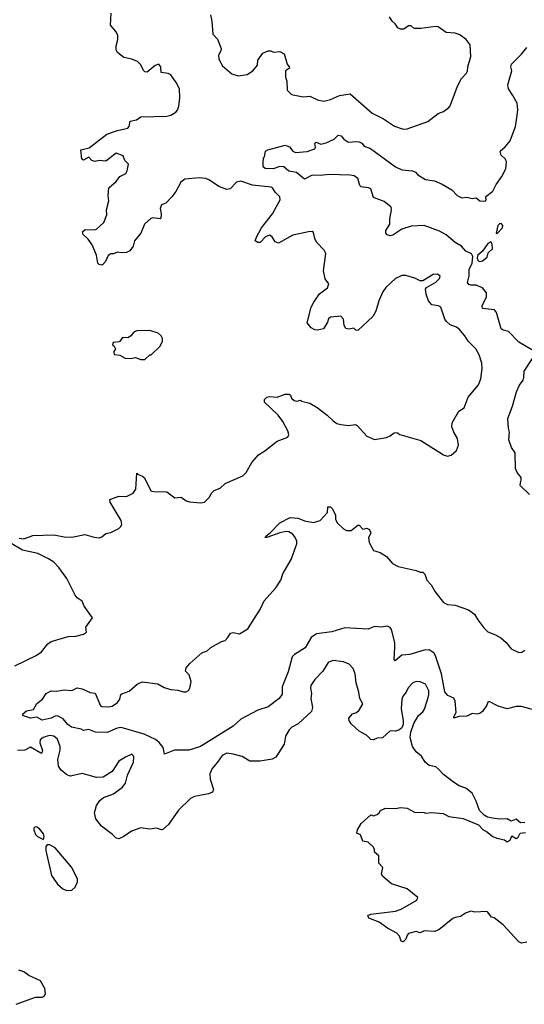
# Model space of a CAD drawing. Extents: x 2293139 to 2515392, y 824115 to 1006937.
# Tile 44 of 256: x 2349033 to 2352917, y 884703 to 892277. Entities that reach past the tile are written whole.
import ezdxf

# ---------------------------------------------------------------- set-up
doc = ezdxf.new("R2010")
doc.units = 0

msp = doc.modelspace()

# ---------------------------------------------------------------- linework, layer by layer
at = {"layer": '0CON10XD'}
for points in [[(2352543.8, 889745), (2352484.4, 889804.4), (2352460, 889845), (2352415, 889896), (2352395, 889910.8), (2352345, 889928.8), (2352316.7, 889955), (2352304.4, 889974.4), (2352275.5, 890065.5), (2352257.5, 890075), (2352204.5, 890084.5), (2352180, 890115), (2352161.2, 890165), (2352157.5, 890205), (2352165, 890217.5), (2352235, 890257.5), (2352265, 890287.5), (2352270, 890305), (2352249.3, 890319.3), (2352215, 890316.7), (2352135, 890267.5), (2352115, 890267.5), (2352075, 890290), (2352005, 890310), (2351975, 890310), (2351925, 890286.7), (2351851.7, 890218.3), (2351828.8, 890185), (2351795.9, 890114.1), (2351773.8, 890035), (2351750, 889995), (2351635, 889886.7), (2351619.3, 889889.3), (2351603.6, 889903.6), (2351565, 889896), (2351542.1, 889902.1), (2351529.2, 889925), (2351525, 889972.5), (2351505, 889996), (2351425, 889988.9), (2351410, 889975), (2351401.2, 889951.2), (2351370.3, 889899.7), (2351325, 889888.9), (2351305, 889891.9), (2351276.7, 889906.7), (2351246.2, 889945), (2351276.2, 890065), (2351296.2, 890105), (2351341.3, 890168.7), (2351401.2, 890215), (2351413.3, 890245), (2351383.3, 890285), (2351371.2, 890345), (2351389.3, 890479.3), (2351377.5, 890505), (2351316.4, 890566.4), (2351303.3, 890595), (2351295, 890640), (2351285, 890647.5), (2351256.4, 890646.4), (2351135, 890620.8), (2351025, 890557.5), (2350998.3, 890568.3), (2350975, 890607.5), (2350955, 890620), (2350925, 890607.5), (2350885, 890562), (2350865, 890562.5), (2350846.2, 890575), (2350854.3, 890605), (2350893.1, 890675), (2350978, 890785), (2351038.3, 890891.7), (2351035.8, 890915), (2350999.4, 890949.4), (2350978.5, 890985), (2350968.7, 890988.7), (2350825.3, 891005.3), (2350733.8, 891036.2), (2350702.8, 891027.2), (2350654.1, 890975.9), (2350628.3, 890971.7), (2350565, 890993.8), (2350495, 891044), (2350465, 891056), (2350415, 891060), (2350305, 891050), (2350272.6, 891027.4), (2350236, 890955), (2350203.8, 890915), (2350156.7, 890865), (2350125, 890853.8), (2350114.2, 890825), (2350122.9, 890785), (2350119.4, 890750.6), (2350114, 890746), (2350057.5, 890752.5), (2350041.2, 890748.8), (2349993.3, 890705), (2349966, 890635), (2349916.7, 890575), (2349906.2, 890535), (2349881.7, 890498.3), (2349855, 890487.5), (2349815, 890483.3), (2349785, 890490), (2349755, 890476.7), (2349735, 890476.2), (2349715, 890463.3), (2349692.3, 890417.7), (2349672.5, 890395), (2349665, 890390), (2349645, 890393.8), (2349634, 890405), (2349624.2, 890465), (2349590, 890545), (2349559.6, 890589.6), (2349522, 890625), (2349516.2, 890645), (2349537.3, 890662.7), (2349605, 890660.8), (2349623, 890667), (2349681.7, 890718.3), (2349702.9, 890775), (2349701.4, 890815), (2349718.8, 890885), (2349714.2, 890925), (2349720, 890985), (2349776.7, 891033.3), (2349805, 891070), (2349850, 891095), (2349860.8, 891115), (2349870, 891165), (2349843.3, 891195), (2349829.3, 891229.3), (2349775, 891250), (2349695, 891190), (2349645, 891193.8), (2349615, 891186.2), (2349587.5, 891195), (2349565, 891220), (2349525, 891196.2), (2349511.2, 891205), (2349502.5, 891275), (2349568.3, 891291.7), (2349702.4, 891397.6), (2349785, 891424.3), (2349865, 891443.3), (2349874.6, 891455.4), (2349882.7, 891497.3), (2349933, 891507), (2349965, 891530), (2350165, 891535.8), (2350195, 891543.8), (2350234, 891566), (2350248.3, 891581.7), (2350258.3, 891611.7), (2350265.7, 891675), (2350262, 891745), (2350238.1, 891795), (2350195, 891854.2), (2350174.5, 891864.5), (2350121.1, 891871.1), (2350118.9, 891915), (2350105, 891934), (2350075, 891924), (2350015, 891874.2), (2349995.9, 891875.9), (2349985, 891886.7), (2349965, 891929.2), (2349940, 891955), (2349895, 891974.4), (2349835, 891986.2), (2349786.2, 892025), (2349776.2, 892045), (2349776.2, 892075), (2349788.8, 892125), (2349788.8, 892155), (2349776.2, 892185), (2349732.5, 892235), (2349737.3, 892327.3)], [(2350500.8, 892315), (2350512, 892265), (2350518.8, 892165), (2350555, 892127.5), (2350584.3, 892055), (2350581.7, 892038.3), (2350562.9, 892005), (2350564.5, 891974.5), (2350595, 891922), (2350665, 891862), (2350715, 891846), (2350785, 891856.2), (2350827, 891883), (2350863.6, 891926.4), (2350866.7, 891965), (2350905, 892020), (2350945, 892037.5), (2350966.4, 892036.4), (2350987, 892027), (2351035, 892032.5), (2351067.5, 892015), (2351092.5, 891935), (2351107.5, 891915), (2351110, 891905), (2351077.5, 891885), (2351078.8, 891835), (2351088, 891805), (2351091.2, 891735), (2351125, 891701.4), (2351215, 891683.3), (2351265, 891688.6), (2351325, 891660.6), (2351375, 891651.4), (2351425, 891662.5), (2351495, 891693.8), (2351577.7, 891707.7), (2351745, 891559.2), (2351833.8, 891515), (2351917.6, 891457.6), (2351985, 891434.3), (2352015, 891437.1), (2352173.3, 891495), (2352253.8, 891555), (2352295, 891572), (2352335, 891602), (2352346, 891615), (2352402.5, 891765), (2352434.2, 891825), (2352472, 891865), (2352478.8, 891881.2), (2352482, 891915), (2352505.9, 891994.1), (2352500, 892085), (2352468, 892125), (2352420.6, 892160.6), (2352385, 892172.5), (2352315, 892178.1), (2352255, 892222), (2352235, 892226), (2352119.5, 892210.5), (2352068.3, 892208.3), (2352045, 892230), (2352025, 892230), (2351990, 892205), (2351964.1, 892204.1), (2351943.3, 892215), (2351923.3, 892245), (2351900, 892265), (2351879.5, 892299.5)], [(2352975, 889738.5), (2352875, 889795.4), (2352795, 889879.1), (2352755, 889887.8), (2352738.8, 889898.8), (2352702, 890025), (2352686.2, 890045), (2352596, 890056), (2352591.4, 890075), (2352626.9, 890145), (2352625.6, 890175), (2352595.6, 890215), (2352546, 890234), (2352504.8, 890234.8), (2352490.6, 890240.6), (2352479.8, 890255), (2352492.9, 890307.1), (2352493, 890355), (2352514.5, 890405.5), (2352520.6, 890455), (2352510.3, 890475), (2352467.5, 890497.5), (2352433.6, 890535), (2352384.1, 890564.1), (2352315, 890621.1), (2352265, 890649.6), (2352145, 890692.9), (2352045, 890690), (2351973.2, 890666.8), (2351905, 890618.6), (2351884.4, 890614.4), (2351861.9, 890621.9), (2351852, 890635), (2351851.9, 890655), (2351882, 890705), (2351880.6, 890745), (2351894.4, 890815), (2351891.4, 890835), (2351839.4, 890879.4), (2351755, 890910), (2351735, 890976.9), (2351717.5, 890985), (2351661.2, 890991.2), (2351651.8, 891001.8), (2351635.6, 891055.6), (2351606.7, 891076.7), (2351575, 891082.1), (2351415, 891086.1), (2351345, 891078.2), (2351285, 891081.1), (2351225, 891051.2), (2351162.4, 891102.4), (2351105, 891111.2), (2351065.3, 891145.3), (2351035, 891148.5), (2350985, 891129.5), (2350923, 891133), (2350907.5, 891145), (2350907.5, 891175), (2350910, 891215), (2350917, 891223), (2350923.6, 891266.4), (2350943, 891277), (2351075, 891312.5), (2351108.8, 891298.8), (2351135, 891266.7), (2351155, 891255.4), (2351245, 891264.3), (2351303.8, 891285), (2351308.8, 891295), (2351304.4, 891325), (2351315, 891334), (2351349.5, 891319.5), (2351391.3, 891328.7), (2351452.1, 891357.9), (2351485, 891388.6), (2351506.2, 891385), (2351528.8, 891358.8), (2351558.3, 891338.3), (2351575, 891334), (2351615, 891340.8), (2351645, 891337.5), (2351665, 891328), (2351684.2, 891305), (2351734.2, 891285.8), (2351925, 891144.3), (2351975, 891123.1), (2352056.7, 891115), (2352078.8, 891105), (2352097.5, 891085), (2352157.3, 891047.3), (2352225, 891038.6), (2352285, 891013.1), (2352358, 890968), (2352400, 890925), (2352435, 890906), (2352475, 890911.2), (2352515, 890901.2), (2352545, 890906.7), (2352575, 890882.9), (2352615, 890880), (2352626.1, 890893.9), (2352620, 890905), (2352621.7, 890918.3), (2352675, 890957.5), (2352700.3, 891009.7), (2352745, 891070), (2352775, 891128.8), (2352780.9, 891185), (2352771.9, 891205), (2352738.6, 891235), (2352730, 891265), (2352769.8, 891300.2), (2352807.5, 891345), (2352848.4, 891455), (2352861.3, 891541.3), (2352866, 891585), (2352861.2, 891635), (2352829.6, 891695), (2352794.7, 891745), (2352789.3, 891775), (2352820, 891885), (2352812.5, 891915), (2352818.6, 891935), (2352895, 892012), (2352935, 892063.8)], [(2352705, 890629.2), (2352748.9, 890675), (2352751, 890695), (2352738.5, 890708.5), (2352725, 890707.8), (2352712.6, 890695), (2352699.2, 890635), (2352705, 890629.2)], [(2352575, 890418), (2352595, 890421.8), (2352629.9, 890450.1), (2352639.6, 890485), (2352671.2, 890515), (2352670.5, 890550.5), (2352659, 890569), (2352635, 890556), (2352595, 890495.6), (2352557.3, 890462.7), (2352553.7, 890443.7), (2352562.4, 890422.4), (2352575, 890418)], [(2349995, 889662.5), (2350035, 889700), (2350045, 889700), (2350113.6, 889766.4), (2350132.5, 889805), (2350132.5, 889825), (2350122.5, 889845), (2350100, 889865), (2350035, 889886.7), (2349935, 889882.5), (2349913.9, 889876.1), (2349886.4, 889843.6), (2349865, 889830), (2349825, 889832.5), (2349801.7, 889798.3), (2349752.5, 889795), (2349747.5, 889775), (2349760, 889765), (2349770, 889745), (2349757.5, 889725), (2349761.2, 889701.2), (2349805, 889697.5), (2349845, 889672.5), (2349885, 889670), (2349925, 889677.5), (2349965, 889662.5), (2349995, 889662.5)], [(2349029.2, 888289.2), (2349065, 888283.8), (2349135, 888309.4), (2349295, 888315.6), (2349375, 888300), (2349435, 888296), (2349535, 888316), (2349605, 888295.7), (2349645, 888290.8), (2349665, 888299.2), (2349695, 888325.7), (2349735, 888333.1), (2349797, 888363), (2349810, 888375), (2349818, 888395), (2349814, 888425), (2349729.2, 888565), (2349726.2, 888585), (2349795, 888611.4), (2349855, 888610), (2349905.9, 888634.1), (2349926.7, 888665), (2349935, 888790), (2349940, 888780), (2349977.5, 888765), (2349992.3, 888752.3), (2350042.9, 888652.9), (2350065, 888647.5), (2350165, 888645.6), (2350228.3, 888598.3), (2350275, 888603.8), (2350315, 888576), (2350340.5, 888569.5), (2350425, 888561.2), (2350455, 888566.7), (2350493.3, 888605), (2350506.4, 888633.6), (2350530, 888655), (2350576.6, 888673.4), (2350615, 888708.8), (2350751.2, 888768.8), (2350776.2, 888795), (2350819.5, 888870.5), (2350871.2, 888928.8), (2350920.5, 888959.5), (2351015, 889036.2), (2351097.5, 889065), (2351103.3, 889085), (2351096.2, 889115), (2351058, 889185), (2351023.3, 889235), (2350916.7, 889335), (2350916, 889355), (2350935, 889372.5), (2350955, 889377.5), (2351015, 889372.5), (2351075, 889397.1), (2351107.3, 889397.3), (2351117.7, 889387.7), (2351123.8, 889365), (2351145, 889346.7), (2351166.7, 889343.3), (2351195, 889350), (2351203, 889343), (2351265, 889327.5), (2351323.6, 889293.6), (2351400, 889235), (2351445, 889191.2), (2351475, 889172), (2351505, 889164), (2351565, 889156.2), (2351615, 889163.3), (2351630, 889155), (2351704.4, 889074.4), (2351765, 889048.8), (2351855, 889063.8), (2351885, 889076.7), (2351915, 889100), (2351935, 889101.2), (2351960, 889085), (2352119.5, 889039.5), (2352295, 888930), (2352325, 888920), (2352355, 888926.7), (2352395.8, 888964.2), (2352411.2, 889005), (2352403.3, 889055), (2352374.1, 889104.1), (2352358.8, 889145), (2352360.8, 889175), (2352414, 889265), (2352455, 889291.2), (2352485.8, 889374.2), (2352565, 889467.5), (2352582, 889515), (2352591.4, 889595), (2352589.4, 889635), (2352568.8, 889698.8), (2352543.8, 889745)], [(2352956.7, 888625), (2352883.9, 888693.9), (2352886.7, 888715), (2352893.8, 888735), (2352892, 888755), (2352861.2, 888795), (2352850, 888825), (2352846, 888945), (2352818.6, 888985), (2352798.8, 889045), (2352803.6, 889103.6), (2352794.1, 889134.1), (2352790.5, 889209.5), (2352825.8, 889304.2), (2352856, 889415), (2352879.2, 889465), (2352906.7, 889505), (2352913.3, 889525), (2352915, 889572.5), (2352991.1, 889685)], [(2352997.5, 886965), (2352895, 886993.3), (2352855, 886992.7), (2352785, 886975.5), (2352716.2, 886996.2), (2352645, 887032.5), (2352635, 887026.7), (2352628, 887005), (2352595.7, 886955), (2352575, 886940), (2352555, 886935.6), (2352515, 886940), (2352475, 886919.2), (2352414, 886916), (2352375, 886903.3), (2352374, 886915), (2352392.3, 886947.7), (2352385.8, 887035), (2352375, 887057.5), (2352328.6, 887078.6), (2352306.3, 887106.3), (2352278.3, 887245), (2352236.6, 887376.6), (2352221.8, 887405), (2352185, 887428.5), (2352145, 887427.3), (2352035.3, 887394.7), (2351975, 887388.6), (2351924, 887344), (2351914, 887355), (2351919.4, 887450.6), (2351920.5, 887485), (2351894.4, 887585), (2351885, 887601.4), (2351865, 887611.5), (2351816, 887604), (2351765, 887609.5), (2351715, 887589.7), (2351535, 887598.9), (2351435, 887568.8), (2351317.6, 887552.4), (2351276.5, 887523.5), (2351230.8, 887445), (2351148.5, 887395), (2351129.5, 887375), (2351100.3, 887259.7), (2351052.2, 887145), (2351052.3, 887087.7), (2351028.8, 887055), (2350945, 886992), (2350865, 886965.6), (2350734.5, 886895.5), (2350675, 886841.3), (2350425, 886685.9), (2350335, 886657.3), (2350225, 886658.9), (2350148.3, 886628.3), (2350138.5, 886678.5), (2350107.5, 886717.5), (2350079.4, 886739.4), (2349991.7, 886781.7), (2349815, 886831), (2349782.8, 886827.2), (2349705, 886794.2), (2349616.6, 886796.6), (2349565, 886817.5), (2349525, 886808.8), (2349505, 886820), (2349432.5, 886835), (2349403.8, 886855), (2349368.6, 886898.6), (2349325, 886920.8), (2349305, 886920.6), (2349274.3, 886904.3), (2349205, 886887.5), (2349165, 886910.8), (2349115, 886904.4), (2349061.8, 886921.8), (2349055.8, 886935), (2349085, 886959.4), (2349140, 886970), (2349165, 887018), (2349209.4, 887050.6), (2349238, 887095), (2349275, 887114), (2349315, 887112.5), (2349375, 887123.3), (2349435, 887116), (2349475, 887136.2), (2349515, 887128.8), (2349575, 887102.5), (2349615, 887097.5), (2349655, 887000), (2349665, 886993.8), (2349715, 886992), (2349745, 886996.2), (2349786.7, 887025), (2349805, 887050), (2349812.5, 887085), (2349819.3, 887090.7), (2349875, 887111.2), (2349936, 887165), (2349975, 887183.3), (2350095, 887167.1), (2350145, 887139.2), (2350195, 887124.3), (2350250.7, 887120.7), (2350295, 887107.5), (2350315, 887107.5), (2350333, 887117), (2350342.5, 887135), (2350352.5, 887185), (2350337, 887237), (2350310, 887265), (2350315, 887290), (2350342.5, 887325), (2350435, 887407.5), (2350475, 887422.5), (2350505, 887446.7), (2350585, 887493.3), (2350615, 887502.5), (2350636.1, 887523.9), (2350655, 887556.7), (2350675, 887563.3), (2350725, 887553.3), (2350789.3, 887590.7), (2350886.1, 887743.9), (2350915, 887807.5), (2351005, 887907.5), (2351043.6, 887966.4), (2351058.8, 888015), (2351123.3, 888125), (2351166.1, 888243.9), (2351166, 888265), (2351153.8, 888295), (2351135, 888318.8), (2351105, 888338), (2351085, 888340), (2351035, 888329.2), (2350935, 888293.8), (2350922.5, 888295), (2350927.5, 888305), (2350961.4, 888328.6), (2351035, 888407.1), (2351115, 888448.8), (2351175, 888441.9), (2351225, 888421.8), (2351295, 888408.5), (2351345, 888425.4), (2351402.5, 888485), (2351405, 888530), (2351425, 888528.8), (2351441.2, 888515), (2351463.3, 888465), (2351463.8, 888435), (2351476.4, 888406.4), (2351525, 888360), (2351548.3, 888348.3), (2351585, 888347.5), (2351635, 888387.5), (2351645, 888387.5), (2351675, 888357.5), (2351705, 888366.7), (2351725, 888356.7), (2351736.1, 888326.1), (2351718.8, 888295), (2351722.5, 888255), (2351756.2, 888195), (2351807.3, 888177.3), (2351857.1, 888147.1), (2351902.5, 888095), (2351945, 888070), (2352085, 888040), (2352115, 888027.5), (2352137, 888027), (2352151.7, 888011.7), (2352166.7, 887965), (2352200.5, 887930.5), (2352230, 887875), (2352295, 887794.4), (2352325, 887777.5), (2352385, 887772.9), (2352487.1, 887737.1), (2352532.9, 887705), (2352560.3, 887660.3)], [(2348995, 887305.7), (2349160, 887385), (2349200, 887415), (2349250, 887475), (2349275, 887494.2), (2349405, 887533.3), (2349465, 887533.8), (2349525, 887550), (2349547.5, 887565), (2349542.5, 887605), (2349592.5, 887675), (2349530, 887765), (2349513, 887803), (2349475, 887830), (2349459.3, 887849.3), (2349395, 887977.5), (2349335, 888063.8), (2349295, 888103.3), (2349255, 888130), (2349171.7, 888171.7), (2349055, 888195.8), (2348972.5, 888245)], [(2352560.3, 887660.3), (2352605, 887598.1), (2352635, 887568.1), (2352695, 887544.6), (2352735, 887521.1), (2352776.7, 887486.7), (2352815, 887436.9), (2352875, 887408.6), (2352897.7, 887412.3), (2352921.7, 887428.3)], [(2352921.7, 886101.7), (2352888.3, 886098.3), (2352855, 886127.5), (2352815, 886112.5), (2352785, 886130), (2352725, 886127.5), (2352687, 886133), (2352633.6, 886143.6), (2352607, 886157), (2352572.5, 886195), (2352547.5, 886265), (2352515, 886327.5), (2352467.5, 886365), (2352414.1, 886384.1), (2352371.2, 886411.2), (2352295, 886470), (2352258.3, 886508.3), (2352235, 886530), (2352185, 886540), (2352154.6, 886564.6), (2352125, 886612.5), (2352085, 886646), (2352057.3, 886687.3), (2352039.2, 886755), (2352043.6, 886796.4), (2352066.4, 886863.6), (2352103.3, 886925), (2352135, 886952.5), (2352147.7, 886972.3), (2352176.8, 887063.2), (2352182.5, 887085), (2352180.8, 887115), (2352155, 887165.8), (2352115, 887184), (2352085, 887185.8), (2352057.5, 887175), (2352023.2, 887136.8), (2352007, 887103), (2351984.2, 887075), (2351975, 887050), (2351968, 886975), (2351983.8, 886885), (2351983.6, 886856.4), (2351975, 886830), (2351956.1, 886813.9), (2351926.4, 886803.6), (2351884.1, 886805.9), (2351825, 886753.3), (2351785, 886749.2), (2351755, 886737.5), (2351735, 886740), (2351702.2, 886772.2), (2351646.2, 886805), (2351585, 886860), (2351567.5, 886885), (2351566.7, 886905), (2351595, 886937.5), (2351625, 886948.8), (2351645.8, 886965), (2351673.3, 887015), (2351651.2, 887055), (2351644, 887105), (2351623.8, 887175), (2351616.2, 887245), (2351598.8, 887285), (2351568.8, 887318.8), (2351525, 887336.2), (2351445, 887346.7), (2351425, 887341.2), (2351408.3, 887331.7), (2351366.2, 887265), (2351305, 887201.2), (2351273.8, 887155), (2351270, 887135), (2351280, 887095), (2351272.9, 887055), (2351285.7, 886985), (2351278, 886955), (2351175, 886860), (2351127.5, 886835), (2351106.7, 886815), (2351080, 886765), (2351067.5, 886705), (2351003.8, 886605), (2350975, 886589.2), (2350885, 886574), (2350805, 886574), (2350745, 886608.8), (2350675, 886628), (2350626.4, 886633.6), (2350592.3, 886617.7), (2350556.2, 886565)], [(2350556.2, 886565), (2350515, 886516.7), (2350496.2, 886475), (2350498.8, 886435), (2350523.8, 886355), (2350516.1, 886333.9), (2350485, 886321.2), (2350377.7, 886302.3), (2350347.5, 886285), (2350255, 886196), (2350178.1, 886085), (2350135, 886046.9), (2350124.6, 886044.6), (2350085, 886057.3), (2350035, 886051.1), (2349965, 886059.2), (2349892.5, 886035), (2349835, 885994), (2349795, 885975.8), (2349775, 885980), (2349748.3, 886008.3), (2349663.4, 886073.4), (2349619.6, 886129.6), (2349607.8, 886175), (2349625, 886232.5), (2349650.3, 886269.7), (2349677.5, 886295), (2349755, 886322), (2349825, 886373.8), (2349846.8, 886403.2), (2349855.6, 886434.4), (2349862.9, 886465), (2349908.6, 886565), (2349911.2, 886605), (2349907.3, 886617.3), (2349895, 886626.2), (2349846.7, 886605), (2349795, 886572), (2349745.5, 886494.5), (2349675, 886450), (2349625, 886448), (2349515, 886478.8), (2349425, 886456.7), (2349395, 886468.8), (2349353.1, 886505), (2349330.5, 886535), (2349326.5, 886585), (2349343.3, 886656.7), (2349343.8, 886685), (2349325, 886742), (2349295, 886764.4), (2349265, 886769.5), (2349243.9, 886766.1), (2349213.9, 886756.1), (2349191.8, 886738.2), (2349188.8, 886715), (2349208.2, 886655), (2349203.9, 886636.1), (2349195, 886635.8), (2349115, 886680.4), (2349071.4, 886658.6), (2349015, 886655.7)], [(2352935, 885180), (2352895, 885172.5), (2352875, 885182.5), (2352755, 885313.3), (2352685, 885367.5), (2352663.9, 885373.9), (2352635, 885412.5), (2352625, 885417.5), (2352535, 885412.5), (2352505, 885420), (2352465, 885404.3), (2352425, 885378), (2352385, 885371.2), (2352367.7, 885362.3), (2352260, 885275), (2352225, 885263.3), (2352145, 885267.5), (2352115, 885253.3), (2352085, 885262), (2352025, 885248.6), (2352014.2, 885235), (2352005, 885203.3), (2351983.9, 885183.9), (2351969.3, 885189.3), (2351956.1, 885226.1), (2351935, 885250), (2351865, 885287.5), (2351800, 885335), (2351720, 885365), (2351712, 885385), (2351734.3, 885395.7), (2351925, 885420), (2351970, 885435), (2352090, 885505), (2352097.5, 885525), (2352015, 885590), (2351895, 885630), (2351827.5, 885685), (2351817.5, 885705), (2351827.5, 885755), (2351798.3, 885788.3), (2351796.7, 885845), (2351763.9, 885873.9), (2351763.3, 885895), (2351755, 885912.5), (2351715, 885950), (2351675, 885956.7), (2351656, 886006), (2351628.3, 886018.3), (2351632.5, 886045), (2351660, 886095), (2351735, 886160), (2351755, 886152.5), (2351785, 886162.5), (2351800, 886175), (2351810, 886195), (2351848.3, 886211.7), (2351925, 886210), (2351965, 886217.5), (2352015, 886212.5), (2352070.7, 886180.7), (2352145, 886177.5), (2352155, 886172.5), (2352205, 886177.5), (2352291.7, 886171.7), (2352335, 886147.5), (2352445, 886132.5), (2352565, 886082.5), (2352600, 886045), (2352625, 886032.5), (2352675, 885992.5), (2352705, 885980), (2352765, 885967.5), (2352785, 885952.5), (2352807.5, 885965), (2352821.7, 885998.3), (2352855, 885977.5), (2352870.7, 885989.3), (2352885, 886020), (2352926.4, 886023.6)], [(2349215, 885970), (2349222.5, 885995), (2349217.5, 886015), (2349185, 886052.5), (2349165, 886066.7), (2349153, 886067), (2349143, 886057), (2349142.5, 886045), (2349155, 886010), (2349170, 885995), (2349215, 885970)], [(2349395, 885577.5), (2349435, 885580), (2349460, 885605), (2349477.5, 885645), (2349477.5, 885665), (2349433.8, 885755), (2349306.4, 885906.4), (2349265, 885930), (2349245, 885930), (2349233, 885917), (2349233, 885887), (2349277.5, 885695), (2349325, 885627.5), (2349365, 885590), (2349395, 885577.5)], [(2349005, 884702.9), (2349155, 884756.7), (2349205, 884757.5), (2349223, 884767), (2349232.5, 884785), (2349227.5, 884825), (2349193, 884883), (2349102.5, 884925), (2349065, 884953.3), (2349026.4, 884966.4)]]:
    msp.add_lwpolyline(points, dxfattribs=at)

doc.saveas('drawing.dxf')
